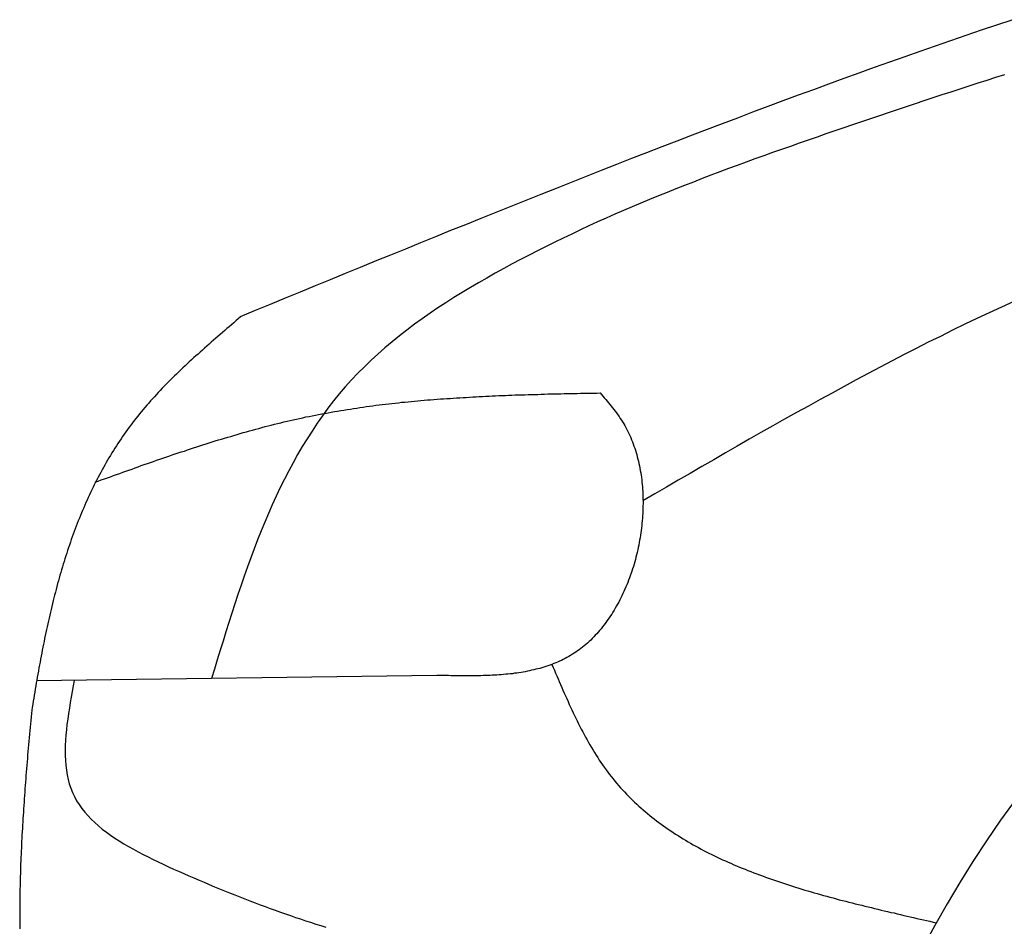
# Model space of a CAD drawing. Extents: x 562 to 7231, y 5467 to 12826.
# Tile 43 of 74: x 1163 to 1660, y 10870 to 11328. Entities that reach past the tile are written whole.
import ezdxf

# ---------------------------------------------------------------- set-up
doc = ezdxf.new("R2010")
doc.units = 0
doc.layers.add('CAR', color=10, linetype='CONTINUOUS')

msp = doc.modelspace()

# ---------------------------------------------------------------- linework, layer by layer
at = {"layer": 'CAR'}
msp.add_line((1373.547, 10996.472), (1171.351, 10993.711), dxfattribs=at)
for points in [[(1274.37, 11177.9, 0), (1281.96, 11181, 0), (1289.55, 11184.1, 0), (1297.15, 11187.2, 0), (1304.74, 11190.3, 0), (1312.34, 11193.5, 0), (1319.93, 11196.6, 0), (1327.53, 11199.7, 0), (1335.13, 11202.8, 0), (1342.72, 11205.9, 0), (1350.32, 11209, 0), (1357.92, 11212.1, 0), (1365.52, 11215.2, 0), (1373.13, 11218.3, 0), (1380.73, 11221.4, 0), (1388.33, 11224.4, 0), (1395.94, 11227.5, 0), (1403.55, 11230.6, 0), (1411.16, 11233.6, 0), (1418.78, 11236.7, 0), (1426.39, 11239.7, 0), (1434.01, 11242.7, 0), (1441.63, 11245.8, 0), (1449.25, 11248.8, 0), (1456.88, 11251.8, 0), (1464.51, 11254.8, 0), (1472.14, 11257.8, 0), (1479.77, 11260.7, 0), (1487.41, 11263.7, 0), (1495.05, 11266.6, 0), (1502.69, 11269.6, 0), (1510.34, 11272.5, 0), (1517.99, 11275.4, 0), (1525.65, 11278.3, 0), (1533.31, 11281.2, 0), (1540.97, 11284.1, 0), (1548.63, 11286.9, 0), (1556.31, 11289.8, 0), (1563.98, 11292.6, 0), (1571.66, 11295.4, 0), (1579.34, 11298.2, 0), (1587.03, 11301, 0), (1594.73, 11303.8, 0), (1602.42, 11306.5, 0), (1610.13, 11309.2, 0), (1617.83, 11311.9, 0), (1625.55, 11314.6, 0), (1633.27, 11317.3, 0), (1640.99, 11319.9, 0), (1648.72, 11322.6, 0), (1656.46, 11325.2, 0), (1664.2, 11327.8, 0)], [(1660.42, 11300, 0), (1655.89, 11298.6, 0), (1651.36, 11297.1, 0), (1646.83, 11295.7, 0), (1642.3, 11294.2, 0), (1637.78, 11292.7, 0), (1633.26, 11291.2, 0), (1628.73, 11289.8, 0), (1624.22, 11288.3, 0), (1619.7, 11286.8, 0), (1615.18, 11285.3, 0), (1610.67, 11283.8, 0), (1606.16, 11282.3, 0), (1601.65, 11280.8, 0), (1597.15, 11279.2, 0), (1592.64, 11277.7, 0), (1588.14, 11276.2, 0), (1583.64, 11274.7, 0), (1579.14, 11273.1, 0), (1574.65, 11271.6, 0), (1570.16, 11270.1, 0), (1565.67, 11268.5, 0), (1561.18, 11267, 0), (1556.69, 11265.4, 0), (1552.21, 11263.8, 0), (1547.73, 11262.3, 0), (1543.26, 11260.7, 0), (1538.79, 11259.1, 0), (1534.32, 11257.5, 0), (1529.86, 11255.8, 0), (1525.4, 11254.2, 0), (1520.95, 11252.6, 0), (1516.5, 11250.9, 0), (1512.06, 11249.2, 0), (1507.62, 11247.5, 0), (1503.19, 11245.8, 0), (1498.76, 11244.1, 0), (1494.34, 11242.3, 0), (1489.92, 11240.5, 0), (1485.51, 11238.8, 0), (1481.11, 11236.9, 0), (1476.71, 11235.1, 0), (1472.32, 11233.3, 0), (1467.94, 11231.4, 0), (1463.56, 11229.5, 0), (1459.19, 11227.5, 0), (1454.83, 11225.6, 0), (1450.48, 11223.6, 0), (1446.14, 11221.6, 0), (1441.8, 11219.5, 0), (1437.47, 11217.5, 0), (1433.15, 11215.4, 0), (1428.84, 11213.2, 0), (1424.54, 11211.1, 0), (1420.24, 11208.9, 0), (1415.96, 11206.6, 0), (1411.69, 11204.4, 0), (1407.42, 11202.1, 0), (1403.17, 11199.7, 0), (1398.94, 11197.3, 0), (1394.73, 11194.9, 0), (1390.55, 11192.5, 0), (1386.4, 11190, 0), (1382.28, 11187.4, 0), (1378.2, 11184.8, 0), (1374.16, 11182.2, 0), (1370.17, 11179.5, 0), (1366.23, 11176.7, 0), (1362.34, 11173.9, 0), (1358.51, 11171, 0), (1354.75, 11168.1, 0), (1351.05, 11165.1, 0), (1347.42, 11162.1, 0), (1343.87, 11158.9, 0), (1340.4, 11155.8, 0), (1337.01, 11152.5, 0), (1333.71, 11149.2, 0), (1330.5, 11145.8, 0), (1327.38, 11142.3, 0), (1324.36, 11138.8, 0), (1321.43, 11135.2, 0), (1318.59, 11131.5, 0), (1315.84, 11127.7, 0), (1313.17, 11123.9, 0), (1310.59, 11120, 0), (1308.08, 11116.1, 0), (1305.65, 11112.1, 0), (1303.29, 11108.1, 0), (1301, 11104, 0), (1298.78, 11099.8, 0), (1296.62, 11095.6, 0), (1294.52, 11091.4, 0), (1292.49, 11087.1, 0), (1290.5, 11082.7, 0), (1288.58, 11078.3, 0), (1286.7, 11073.9, 0), (1284.87, 11069.5, 0), (1283.09, 11065, 0), (1281.34, 11060.4, 0), (1279.64, 11055.9, 0), (1277.97, 11051.3, 0), (1276.34, 11046.7, 0), (1274.74, 11042.1, 0), (1273.16, 11037.4, 0), (1271.61, 11032.7, 0), (1270.09, 11028, 0), (1268.58, 11023.3, 0), (1267.09, 11018.6, 0), (1265.61, 11013.9, 0), (1264.15, 11009.2, 0), (1262.69, 11004.4, 0), (1261.24, 10999.7, 0), (1259.79, 10994.9, 0)], [(1665.03, 11185.5, 0), (1658.81, 11182.6, 0), (1652.61, 11179.7, 0), (1646.43, 11176.8, 0), (1640.26, 11173.9, 0), (1634.11, 11170.9, 0), (1627.97, 11167.8, 0), (1621.85, 11164.8, 0), (1615.74, 11161.7, 0), (1609.64, 11158.6, 0), (1603.56, 11155.4, 0), (1597.49, 11152.2, 0), (1591.43, 11149, 0), (1585.38, 11145.8, 0), (1579.35, 11142.5, 0), (1573.32, 11139.2, 0), (1567.3, 11135.9, 0), (1561.29, 11132.6, 0), (1555.29, 11129.3, 0), (1549.3, 11125.9, 0), (1543.31, 11122.6, 0), (1537.33, 11119.2, 0), (1531.36, 11115.8, 0), (1525.39, 11112.3, 0), (1519.43, 11108.9, 0), (1513.47, 11105.5, 0), (1507.51, 11102, 0), (1501.56, 11098.6, 0), (1495.61, 11095.1, 0), (1489.66, 11091.7, 0), (1483.71, 11088.2, 0), (1477.76, 11084.8, 0)], [(1274.44, 11177.6, 0), (1273.3, 11176.6, 0), (1272.16, 11175.7, 0), (1271.02, 11174.7, 0), (1269.88, 11173.7, 0), (1268.74, 11172.7, 0), (1267.6, 11171.8, 0), (1266.46, 11170.8, 0), (1265.32, 11169.8, 0), (1264.19, 11168.8, 0), (1263.06, 11167.8, 0), (1261.93, 11166.9, 0), (1260.8, 11165.9, 0), (1259.67, 11164.9, 0), (1258.55, 11163.9, 0), (1257.43, 11162.9, 0), (1256.31, 11161.9, 0), (1255.2, 11160.9, 0), (1254.09, 11159.9, 0), (1252.98, 11158.9, 0), (1251.88, 11157.9, 0), (1250.78, 11156.9, 0), (1249.68, 11155.9, 0), (1248.59, 11154.9, 0), (1247.51, 11153.9, 0), (1246.43, 11152.9, 0), (1245.35, 11151.9, 0), (1244.28, 11150.9, 0), (1243.22, 11149.9, 0), (1242.16, 11148.8, 0), (1241.11, 11147.8, 0), (1240.06, 11146.8, 0), (1239.02, 11145.8, 0), (1237.99, 11144.7, 0), (1236.97, 11143.7, 0), (1235.95, 11142.6, 0), (1234.94, 11141.6, 0), (1233.93, 11140.5, 0), (1232.93, 11139.5, 0), (1231.95, 11138.4, 0), (1230.96, 11137.3, 0), (1229.99, 11136.3, 0), (1229.03, 11135.2, 0), (1228.07, 11134.1, 0), (1227.13, 11133, 0), (1226.19, 11131.9, 0), (1225.26, 11130.8, 0), (1224.34, 11129.7, 0), (1223.43, 11128.6, 0), (1222.53, 11127.5, 0), (1221.65, 11126.4, 0), (1220.77, 11125.3, 0), (1219.9, 11124.1, 0), (1219.04, 11123, 0), (1218.19, 11121.9, 0), (1217.35, 11120.7, 0), (1216.52, 11119.6, 0), (1215.7, 11118.4, 0), (1214.89, 11117.2, 0), (1214.09, 11116.1, 0), (1213.3, 11114.9, 0), (1212.52, 11113.7, 0), (1211.75, 11112.5, 0), (1210.99, 11111.3, 0), (1210.23, 11110.1, 0), (1209.49, 11108.9, 0), (1208.75, 11107.7, 0), (1208.02, 11106.5, 0), (1207.31, 11105.3, 0), (1206.6, 11104.1, 0), (1205.9, 11102.8, 0), (1205.2, 11101.6, 0), (1204.52, 11100.4, 0), (1203.85, 11099.1, 0), (1203.18, 11097.9, 0), (1202.52, 11096.6, 0), (1201.87, 11095.4, 0), (1201.23, 11094.1, 0), (1200.59, 11092.8, 0), (1199.97, 11091.6, 0), (1199.35, 11090.3, 0), (1198.74, 11089, 0), (1198.13, 11087.7, 0), (1197.54, 11086.4, 0), (1196.95, 11085.1, 0), (1196.37, 11083.8, 0), (1195.8, 11082.5, 0), (1195.23, 11081.2, 0), (1194.67, 11079.9, 0), (1194.12, 11078.6, 0), (1193.58, 11077.3, 0), (1193.04, 11075.9, 0), (1192.51, 11074.6, 0), (1191.99, 11073.3, 0), (1191.47, 11071.9, 0), (1190.96, 11070.6, 0), (1190.46, 11069.2, 0), (1189.97, 11067.9, 0), (1189.48, 11066.5, 0), (1188.99, 11065.2, 0), (1188.52, 11063.8, 0), (1188.05, 11062.4, 0), (1187.58, 11061.1, 0), (1187.12, 11059.7, 0), (1186.67, 11058.3, 0), (1186.22, 11056.9, 0), (1185.78, 11055.5, 0), (1185.35, 11054.1, 0), (1184.92, 11052.7, 0), (1184.5, 11051.3, 0), (1184.08, 11049.9, 0), (1183.67, 11048.5, 0), (1183.26, 11047.1, 0), (1182.86, 11045.7, 0), (1182.46, 11044.3, 0), (1182.07, 11042.9, 0), (1181.68, 11041.4, 0), (1181.3, 11040, 0), (1180.93, 11038.6, 0), (1180.55, 11037.1, 0), (1180.19, 11035.7, 0), (1179.83, 11034.3, 0), (1179.47, 11032.8, 0), (1179.12, 11031.4, 0), (1178.77, 11029.9, 0), (1178.42, 11028.5, 0), (1178.09, 11027, 0), (1177.75, 11025.5, 0), (1177.42, 11024.1, 0), (1177.09, 11022.6, 0), (1176.77, 11021.1, 0), (1176.45, 11019.7, 0), (1176.14, 11018.2, 0), (1175.82, 11016.7, 0), (1175.52, 11015.2, 0), (1175.21, 11013.7, 0), (1174.91, 11012.3, 0), (1174.62, 11010.8, 0), (1174.32, 11009.3, 0), (1174.03, 11007.8, 0), (1173.74, 11006.3, 0), (1173.46, 11004.8, 0), (1173.18, 11003.3, 0), (1172.9, 11001.8, 0), (1172.63, 11000.3, 0), (1172.36, 10998.7, 0), (1172.09, 10997.2, 0), (1171.82, 10995.7, 0), (1171.56, 10994.2, 0), (1171.3, 10992.7, 0), (1171.04, 10991.2, 0), (1170.78, 10989.6, 0), (1170.53, 10988.1, 0), (1170.27, 10986.6, 0), (1170.02, 10985, 0), (1169.78, 10983.5, 0), (1169.53, 10982, 0), (1169.29, 10980.4, 0), (1169.05, 10978.9, 0), (1168.81, 10977.3, 0)], [(1201.04, 11094.1, 0), (1202.59, 11094.7, 0), (1204.14, 11095.3, 0), (1205.69, 11095.8, 0), (1207.24, 11096.4, 0), (1208.79, 11096.9, 0), (1210.34, 11097.5, 0), (1211.89, 11098, 0), (1213.45, 11098.6, 0), (1215, 11099.2, 0), (1216.55, 11099.7, 0), (1218.1, 11100.3, 0), (1219.65, 11100.8, 0), (1221.21, 11101.4, 0), (1222.76, 11101.9, 0), (1224.31, 11102.5, 0), (1225.87, 11103, 0), (1227.42, 11103.6, 0), (1228.97, 11104.1, 0), (1230.53, 11104.6, 0), (1232.08, 11105.2, 0), (1233.64, 11105.7, 0), (1235.19, 11106.3, 0), (1236.75, 11106.8, 0), (1238.3, 11107.3, 0), (1239.86, 11107.9, 0), (1241.42, 11108.4, 0), (1242.98, 11108.9, 0), (1244.53, 11109.4, 0), (1246.09, 11109.9, 0), (1247.65, 11110.5, 0), (1249.21, 11111, 0), (1250.77, 11111.5, 0), (1252.33, 11112, 0), (1253.89, 11112.5, 0), (1255.46, 11113, 0), (1257.02, 11113.5, 0), (1258.58, 11114, 0), (1260.15, 11114.5, 0), (1261.71, 11115, 0), (1263.28, 11115.5, 0), (1264.84, 11115.9, 0), (1266.41, 11116.4, 0), (1267.98, 11116.9, 0), (1269.55, 11117.3, 0), (1271.12, 11117.8, 0), (1272.69, 11118.3, 0), (1274.26, 11118.7, 0), (1275.83, 11119.2, 0), (1277.4, 11119.6, 0), (1278.98, 11120.1, 0), (1280.55, 11120.5, 0), (1282.13, 11120.9, 0), (1283.71, 11121.3, 0), (1285.28, 11121.8, 0), (1286.86, 11122.2, 0), (1288.44, 11122.6, 0), (1290.02, 11123, 0), (1291.61, 11123.4, 0), (1293.19, 11123.8, 0), (1294.77, 11124.2, 0), (1296.36, 11124.6, 0), (1297.94, 11124.9, 0), (1299.53, 11125.3, 0), (1301.12, 11125.7, 0), (1302.71, 11126, 0), (1304.3, 11126.4, 0), (1305.89, 11126.7, 0), (1307.49, 11127.1, 0), (1309.08, 11127.4, 0), (1310.68, 11127.7, 0), (1312.28, 11128, 0), (1313.87, 11128.3, 0), (1315.47, 11128.6, 0), (1317.08, 11128.9, 0), (1318.68, 11129.2, 0), (1320.28, 11129.5, 0), (1321.89, 11129.8, 0), (1323.49, 11130.1, 0), (1325.1, 11130.4, 0), (1326.71, 11130.6, 0), (1328.32, 11130.9, 0), (1329.93, 11131.1, 0), (1331.54, 11131.4, 0), (1333.15, 11131.6, 0), (1334.76, 11131.9, 0), (1336.38, 11132.1, 0), (1337.99, 11132.3, 0), (1339.61, 11132.5, 0), (1341.23, 11132.7, 0), (1342.84, 11133, 0), (1344.46, 11133.2, 0), (1346.08, 11133.4, 0), (1347.71, 11133.6, 0), (1349.33, 11133.7, 0), (1350.95, 11133.9, 0), (1352.58, 11134.1, 0), (1354.2, 11134.3, 0), (1355.83, 11134.5, 0), (1357.45, 11134.6, 0), (1359.08, 11134.8, 0), (1360.71, 11134.9, 0), (1362.34, 11135.1, 0), (1363.97, 11135.2, 0), (1365.6, 11135.4, 0), (1367.23, 11135.5, 0), (1368.86, 11135.7, 0), (1370.5, 11135.8, 0), (1372.13, 11135.9, 0), (1373.76, 11136.1, 0), (1375.4, 11136.2, 0), (1377.03, 11136.3, 0), (1378.67, 11136.4, 0), (1380.31, 11136.5, 0), (1381.95, 11136.6, 0), (1383.58, 11136.7, 0), (1385.22, 11136.8, 0), (1386.86, 11136.9, 0), (1388.5, 11137, 0), (1390.14, 11137.1, 0), (1391.79, 11137.2, 0), (1393.43, 11137.3, 0), (1395.07, 11137.4, 0), (1396.71, 11137.5, 0), (1398.36, 11137.6, 0), (1400, 11137.6, 0), (1401.64, 11137.7, 0), (1403.29, 11137.8, 0), (1404.94, 11137.9, 0), (1406.58, 11137.9, 0), (1408.23, 11138, 0), (1409.87, 11138.1, 0), (1411.52, 11138.1, 0), (1413.17, 11138.2, 0), (1414.82, 11138.2, 0), (1416.46, 11138.3, 0), (1418.11, 11138.3, 0), (1419.76, 11138.4, 0), (1421.41, 11138.4, 0), (1423.06, 11138.5, 0), (1424.71, 11138.5, 0), (1426.36, 11138.6, 0), (1428.01, 11138.6, 0), (1429.66, 11138.7, 0), (1431.31, 11138.7, 0), (1432.96, 11138.8, 0), (1434.61, 11138.8, 0), (1436.26, 11138.8, 0), (1437.92, 11138.9, 0), (1439.57, 11138.9, 0), (1441.22, 11139, 0), (1442.87, 11139, 0), (1444.52, 11139, 0), (1446.17, 11139.1, 0), (1447.83, 11139.1, 0), (1449.48, 11139.1, 0), (1451.13, 11139.2, 0), (1452.78, 11139.2, 0), (1454.44, 11139.2, 0), (1456.09, 11139.3, 0)], [(1456.09, 11139.3, 0), (1456.8, 11138.4, 0), (1457.52, 11137.6, 0), (1458.23, 11136.8, 0), (1458.94, 11135.9, 0), (1459.64, 11135.1, 0), (1460.34, 11134.3, 0), (1461.04, 11133.4, 0), (1461.73, 11132.6, 0), (1462.41, 11131.7, 0), (1463.08, 11130.8, 0), (1463.74, 11130, 0), (1464.4, 11129.1, 0), (1465.04, 11128.2, 0), (1465.67, 11127.3, 0), (1466.28, 11126.4, 0), (1466.88, 11125.5, 0), (1467.47, 11124.6, 0), (1468.04, 11123.6, 0), (1468.59, 11122.7, 0), (1469.13, 11121.7, 0), (1469.65, 11120.7, 0), (1470.15, 11119.7, 0), (1470.64, 11118.7, 0), (1471.11, 11117.7, 0), (1471.56, 11116.7, 0), (1472, 11115.6, 0), (1472.42, 11114.6, 0), (1472.82, 11113.5, 0), (1473.21, 11112.4, 0), (1473.58, 11111.4, 0), (1473.93, 11110.3, 0), (1474.27, 11109.2, 0), (1474.59, 11108.1, 0), (1474.9, 11106.9, 0), (1475.19, 11105.8, 0), (1475.46, 11104.7, 0), (1475.72, 11103.6, 0), (1475.96, 11102.4, 0), (1476.19, 11101.2, 0), (1476.4, 11100.1, 0), (1476.6, 11098.9, 0), (1476.78, 11097.7, 0), (1476.94, 11096.6, 0), (1477.09, 11095.4, 0), (1477.23, 11094.2, 0), (1477.35, 11093, 0), (1477.45, 11091.8, 0), (1477.54, 11090.6, 0), (1477.62, 11089.4, 0), (1477.68, 11088.2, 0), (1477.72, 11087, 0), (1477.75, 11085.7, 0), (1477.77, 11084.5, 0), (1477.77, 11083.3, 0), (1477.75, 11082.1, 0), (1477.72, 11080.8, 0), (1477.68, 11079.6, 0), (1477.62, 11078.4, 0), (1477.55, 11077.1, 0), (1477.47, 11075.9, 0), (1477.37, 11074.7, 0), (1477.25, 11073.4, 0), (1477.13, 11072.2, 0), (1476.98, 11071, 0), (1476.83, 11069.7, 0), (1476.66, 11068.5, 0), (1476.48, 11067.3, 0), (1476.28, 11066.1, 0), (1476.07, 11064.8, 0), (1475.84, 11063.6, 0), (1475.61, 11062.4, 0), (1475.36, 11061.2, 0), (1475.09, 11060, 0), (1474.82, 11058.7, 0), (1474.52, 11057.5, 0), (1474.22, 11056.3, 0), (1473.9, 11055.1, 0), (1473.57, 11053.9, 0), (1473.23, 11052.8, 0), (1472.88, 11051.6, 0), (1472.51, 11050.4, 0), (1472.13, 11049.2, 0), (1471.73, 11048.1, 0), (1471.33, 11046.9, 0), (1470.91, 11045.8, 0), (1470.48, 11044.6, 0), (1470.04, 11043.5, 0), (1469.58, 11042.3, 0), (1469.11, 11041.2, 0), (1468.63, 11040.1, 0), (1468.14, 11039, 0), (1467.64, 11037.9, 0), (1467.12, 11036.8, 0), (1466.59, 11035.8, 0), (1466.05, 11034.7, 0), (1465.5, 11033.6, 0), (1464.94, 11032.6, 0), (1464.37, 11031.6, 0), (1463.78, 11030.5, 0), (1463.18, 11029.5, 0), (1462.57, 11028.5, 0), (1461.95, 11027.5, 0), (1461.32, 11026.6, 0), (1460.68, 11025.6, 0), (1460.02, 11024.7, 0), (1459.36, 11023.7, 0), (1458.68, 11022.8, 0), (1458, 11021.9, 0), (1457.3, 11021, 0), (1456.59, 11020.1, 0), (1455.87, 11019.3, 0), (1455.14, 11018.4, 0), (1454.4, 11017.6, 0), (1453.65, 11016.8, 0), (1452.89, 11016, 0), (1452.12, 11015.2, 0), (1451.34, 11014.4, 0), (1450.55, 11013.7, 0), (1449.75, 11012.9, 0), (1448.93, 11012.2, 0), (1448.11, 11011.5, 0), (1447.28, 11010.8, 0), (1446.44, 11010.2, 0), (1445.59, 11009.5, 0), (1444.72, 11008.9, 0), (1443.85, 11008.3, 0), (1442.97, 11007.7, 0), (1442.08, 11007.2, 0), (1441.18, 11006.6, 0), (1440.28, 11006.1, 0), (1439.36, 11005.6, 0), (1438.43, 11005.1, 0), (1437.5, 11004.6, 0), (1436.56, 11004.1, 0), (1435.6, 11003.7, 0), (1434.64, 11003.3, 0), (1433.68, 11002.8, 0), (1432.7, 11002.5, 0), (1431.72, 11002.1, 0), (1430.73, 11001.7, 0), (1429.73, 11001.4, 0), (1428.72, 11001, 0), (1427.71, 11000.7, 0), (1426.69, 11000.4, 0), (1425.67, 11000.1, 0), (1424.63, 10999.8, 0), (1423.59, 10999.6, 0), (1422.55, 10999.3, 0), (1421.49, 10999.1, 0), (1420.43, 10998.8, 0), (1419.37, 10998.6, 0), (1418.3, 10998.4, 0), (1417.22, 10998.2, 0), (1416.14, 10998, 0), (1415.05, 10997.9, 0), (1413.96, 10997.7, 0), (1412.86, 10997.6, 0), (1411.76, 10997.4, 0), (1410.65, 10997.3, 0), (1409.54, 10997.2, 0), (1408.43, 10997.1, 0), (1407.31, 10997, 0), (1406.18, 10996.9, 0), (1405.05, 10996.8, 0), (1403.92, 10996.7, 0), (1402.78, 10996.6, 0), (1401.64, 10996.6, 0), (1400.5, 10996.5, 0), (1399.35, 10996.5, 0), (1398.2, 10996.4, 0), (1397.04, 10996.4, 0), (1395.89, 10996.3, 0), (1394.73, 10996.3, 0), (1393.56, 10996.3, 0), (1392.4, 10996.3, 0), (1391.23, 10996.3, 0), (1390.06, 10996.3, 0), (1388.89, 10996.3, 0), (1387.72, 10996.3, 0), (1386.54, 10996.3, 0), (1385.37, 10996.3, 0), (1384.19, 10996.3, 0), (1383.01, 10996.3, 0), (1381.83, 10996.3, 0), (1380.65, 10996.3, 0), (1379.47, 10996.4, 0), (1378.28, 10996.4, 0), (1377.1, 10996.4, 0), (1375.92, 10996.4, 0), (1374.73, 10996.4, 0), (1373.55, 10996.5, 0)], [(1431.76, 11002.1, 0), (1432.38, 11000.6, 0), (1433, 10999.2, 0), (1433.61, 10997.7, 0), (1434.23, 10996.3, 0), (1434.85, 10994.8, 0), (1435.47, 10993.4, 0), (1436.09, 10991.9, 0), (1436.72, 10990.5, 0), (1437.35, 10989.1, 0), (1437.98, 10987.6, 0), (1438.61, 10986.2, 0), (1439.25, 10984.8, 0), (1439.89, 10983.3, 0), (1440.54, 10981.9, 0), (1441.19, 10980.5, 0), (1441.85, 10979.1, 0), (1442.51, 10977.7, 0), (1443.17, 10976.3, 0), (1443.85, 10974.9, 0), (1444.53, 10973.5, 0), (1445.21, 10972.1, 0), (1445.91, 10970.8, 0), (1446.61, 10969.4, 0), (1447.31, 10968, 0), (1448.03, 10966.7, 0), (1448.75, 10965.3, 0), (1449.49, 10964, 0), (1450.23, 10962.7, 0), (1450.98, 10961.4, 0), (1451.74, 10960.1, 0), (1452.51, 10958.8, 0), (1453.29, 10957.5, 0), (1454.08, 10956.2, 0), (1454.89, 10955, 0), (1455.7, 10953.7, 0), (1456.53, 10952.5, 0), (1457.36, 10951.3, 0), (1458.21, 10950.1, 0), (1459.08, 10948.9, 0), (1459.95, 10947.7, 0), (1460.84, 10946.5, 0), (1461.74, 10945.4, 0), (1462.65, 10944.2, 0), (1463.58, 10943.1, 0), (1464.52, 10942, 0), (1465.47, 10940.9, 0), (1466.44, 10939.8, 0), (1467.41, 10938.7, 0), (1468.4, 10937.7, 0), (1469.4, 10936.6, 0), (1470.41, 10935.6, 0), (1471.44, 10934.5, 0), (1472.47, 10933.5, 0), (1473.52, 10932.5, 0), (1474.58, 10931.5, 0), (1475.65, 10930.5, 0), (1476.73, 10929.6, 0), (1477.82, 10928.6, 0), (1478.92, 10927.7, 0), (1480.04, 10926.7, 0), (1481.16, 10925.8, 0), (1482.29, 10924.9, 0), (1483.44, 10924, 0), (1484.6, 10923.1, 0), (1485.76, 10922.2, 0), (1486.94, 10921.4, 0), (1488.13, 10920.5, 0), (1489.32, 10919.7, 0), (1490.53, 10918.8, 0), (1491.75, 10918, 0), (1492.97, 10917.2, 0), (1494.21, 10916.4, 0), (1495.45, 10915.6, 0), (1496.71, 10914.8, 0), (1497.97, 10914, 0), (1499.25, 10913.3, 0), (1500.53, 10912.5, 0), (1501.82, 10911.7, 0), (1503.12, 10911, 0), (1504.43, 10910.3, 0), (1505.74, 10909.6, 0), (1507.07, 10908.8, 0), (1508.4, 10908.1, 0), (1509.75, 10907.4, 0), (1511.1, 10906.8, 0), (1512.45, 10906.1, 0), (1513.82, 10905.4, 0), (1515.19, 10904.7, 0), (1516.58, 10904.1, 0), (1517.97, 10903.4, 0), (1519.36, 10902.8, 0), (1520.77, 10902.2, 0), (1522.18, 10901.6, 0), (1523.6, 10900.9, 0), (1525.02, 10900.3, 0), (1526.46, 10899.7, 0), (1527.9, 10899.1, 0), (1529.34, 10898.6, 0), (1530.8, 10898, 0), (1532.26, 10897.4, 0), (1533.72, 10896.8, 0), (1535.19, 10896.3, 0), (1536.67, 10895.7, 0), (1538.16, 10895.2, 0), (1539.65, 10894.6, 0), (1541.14, 10894.1, 0), (1542.65, 10893.6, 0), (1544.15, 10893.1, 0), (1545.67, 10892.5, 0), (1547.19, 10892, 0), (1548.71, 10891.5, 0), (1550.24, 10891, 0), (1551.78, 10890.5, 0), (1553.31, 10890, 0), (1554.86, 10889.6, 0), (1556.41, 10889.1, 0), (1557.96, 10888.6, 0), (1559.52, 10888.1, 0), (1561.08, 10887.7, 0), (1562.65, 10887.2, 0), (1564.22, 10886.7, 0), (1565.8, 10886.3, 0), (1567.38, 10885.8, 0), (1568.96, 10885.4, 0), (1570.55, 10885, 0), (1572.14, 10884.5, 0), (1573.74, 10884.1, 0), (1575.33, 10883.7, 0), (1576.93, 10883.2, 0), (1578.54, 10882.8, 0), (1580.15, 10882.4, 0), (1581.76, 10882, 0), (1583.37, 10881.6, 0), (1584.99, 10881.2, 0), (1586.61, 10880.8, 0), (1588.23, 10880.4, 0), (1589.86, 10880, 0), (1591.48, 10879.6, 0), (1593.11, 10879.2, 0), (1594.74, 10878.8, 0), (1596.38, 10878.4, 0), (1598.01, 10878, 0), (1599.65, 10877.6, 0), (1601.29, 10877.2, 0), (1602.93, 10876.8, 0), (1604.57, 10876.5, 0), (1606.22, 10876.1, 0), (1607.86, 10875.7, 0), (1609.51, 10875.3, 0), (1611.15, 10874.9, 0), (1612.8, 10874.6, 0), (1614.45, 10874.2, 0), (1616.1, 10873.8, 0), (1617.75, 10873.4, 0), (1619.4, 10873.1, 0), (1621.05, 10872.7, 0), (1622.71, 10872.3, 0), (1624.36, 10871.9, 0), (1626.01, 10871.6, 0)], [(1190.48, 10994, 0), (1189.96, 10991.2, 0), (1189.44, 10988.4, 0), (1188.94, 10985.6, 0), (1188.45, 10982.8, 0), (1187.99, 10980, 0), (1187.56, 10977.3, 0), (1187.16, 10974.5, 0), (1186.8, 10971.8, 0), (1186.5, 10969.1, 0), (1186.24, 10966.5, 0), (1186.05, 10963.8, 0), (1185.92, 10961.2, 0), (1185.86, 10958.6, 0), (1185.88, 10956.1, 0), (1185.99, 10953.6, 0), (1186.18, 10951.1, 0), (1186.47, 10948.7, 0), (1186.87, 10946.3, 0), (1187.36, 10944, 0), (1187.98, 10941.7, 0), (1188.71, 10939.5, 0), (1189.57, 10937.4, 0), (1190.56, 10935.3, 0), (1191.68, 10933.2, 0), (1192.92, 10931.3, 0), (1194.28, 10929.3, 0), (1195.76, 10927.5, 0), (1197.34, 10925.7, 0), (1199.03, 10923.9, 0), (1200.81, 10922.2, 0), (1202.69, 10920.5, 0), (1204.65, 10918.9, 0), (1206.69, 10917.4, 0), (1208.81, 10915.8, 0), (1210.99, 10914.3, 0), (1213.24, 10912.9, 0), (1215.55, 10911.5, 0), (1217.91, 10910.1, 0), (1220.32, 10908.7, 0), (1222.76, 10907.4, 0), (1225.25, 10906.1, 0), (1227.76, 10904.8, 0), (1230.3, 10903.6, 0), (1232.86, 10902.3, 0), (1235.44, 10901.1, 0), (1238.02, 10899.9, 0), (1240.61, 10898.7, 0), (1243.19, 10897.6, 0), (1245.77, 10896.4, 0), (1248.35, 10895.3, 0), (1250.93, 10894.2, 0), (1253.51, 10893.1, 0), (1256.09, 10892, 0), (1258.66, 10890.9, 0), (1261.24, 10889.8, 0), (1263.81, 10888.7, 0), (1266.38, 10887.7, 0), (1268.95, 10886.7, 0), (1271.52, 10885.6, 0), (1274.09, 10884.6, 0), (1276.65, 10883.6, 0), (1279.22, 10882.7, 0), (1281.78, 10881.7, 0), (1284.34, 10880.7, 0), (1286.9, 10879.8, 0), (1289.46, 10878.8, 0), (1292.02, 10877.9, 0), (1294.58, 10877, 0), (1297.13, 10876.1, 0), (1299.68, 10875.2, 0), (1302.24, 10874.3, 0), (1304.79, 10873.5, 0), (1307.34, 10872.6, 0), (1309.89, 10871.8, 0), (1312.44, 10870.9, 0), (1314.98, 10870.1, 0), (1317.53, 10869.3, 0)], [(1168.81, 10977.3, 0), (1168.64, 10975.6, 0), (1168.48, 10973.8, 0), (1168.31, 10972, 0), (1168.15, 10970.3, 0), (1167.99, 10968.5, 0), (1167.84, 10966.8, 0), (1167.68, 10965, 0), (1167.52, 10963.3, 0), (1167.37, 10961.5, 0), (1167.22, 10959.8, 0), (1167.07, 10958.1, 0), (1166.92, 10956.3, 0), (1166.78, 10954.6, 0), (1166.64, 10952.9, 0), (1166.5, 10951.2, 0), (1166.36, 10949.4, 0), (1166.22, 10947.7, 0), (1166.08, 10946, 0), (1165.95, 10944.3, 0), (1165.82, 10942.6, 0), (1165.69, 10940.9, 0), (1165.57, 10939.2, 0), (1165.44, 10937.5, 0), (1165.32, 10935.8, 0), (1165.2, 10934.2, 0), (1165.09, 10932.5, 0), (1164.97, 10930.8, 0), (1164.86, 10929.1, 0), (1164.75, 10927.5, 0), (1164.65, 10925.8, 0), (1164.54, 10924.2, 0), (1164.44, 10922.5, 0), (1164.34, 10920.8, 0), (1164.25, 10919.2, 0), (1164.16, 10917.6, 0), (1164.07, 10915.9, 0), (1163.98, 10914.3, 0), (1163.9, 10912.6, 0), (1163.82, 10911, 0), (1163.74, 10909.4, 0), (1163.67, 10907.8, 0), (1163.6, 10906.2, 0), (1163.53, 10904.5, 0), (1163.46, 10902.9, 0), (1163.4, 10901.3, 0), (1163.35, 10899.7, 0), (1163.29, 10898.1, 0), (1163.24, 10896.5, 0), (1163.19, 10894.9, 0), (1163.15, 10893.4, 0), (1163.11, 10891.8, 0), (1163.07, 10890.2, 0), (1163.04, 10888.6, 0), (1163.01, 10887, 0), (1162.98, 10885.5, 0), (1162.96, 10883.9, 0), (1162.94, 10882.4, 0), (1162.93, 10880.8, 0), (1162.92, 10879.2, 0), (1162.91, 10877.7, 0), (1162.91, 10876.2, 0), (1162.91, 10874.6, 0), (1162.91, 10873.1, 0), (1162.92, 10871.5, 0), (1162.94, 10870, 0), (1162.95, 10868.5, 0)]]:
    msp.add_polyline3d(points, dxfattribs=at)
msp.add_arc((2131.148, 10590.777), 577.937, 13.930948, 175.311384, dxfattribs=at)

doc.saveas('drawing.dxf')
